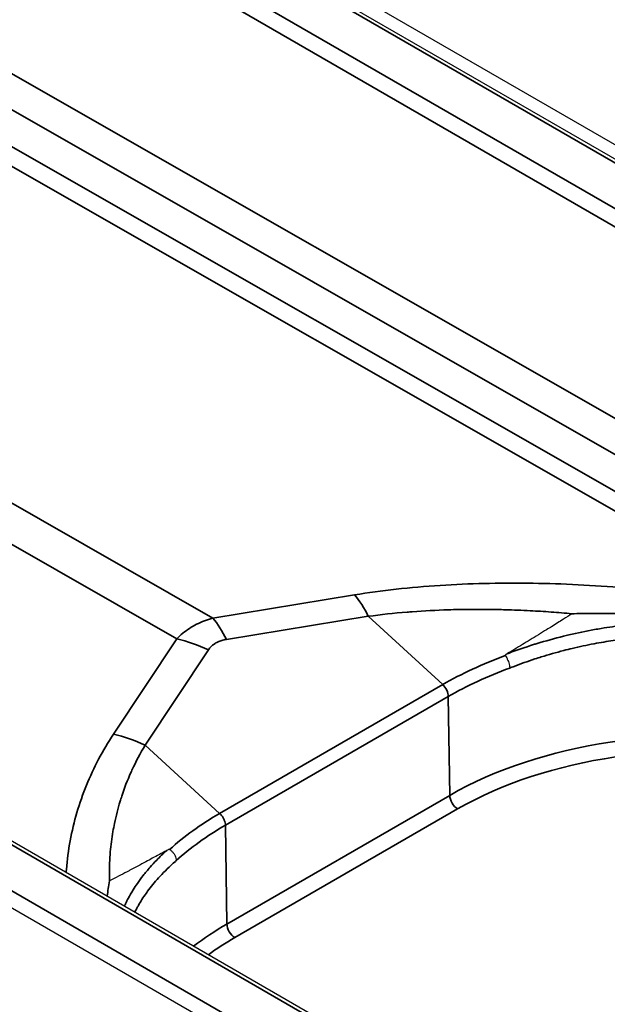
# Model space of a CAD drawing. Header units: millimetres. Extents: x -6858 to 6858, y -375 to 4365.
# Tile 39 of 97: x 2556 to 2569, y 1064 to 1086. Entities that reach past the tile are written whole.
import ezdxf

# ---------------------------------------------------------------- set-up
doc = ezdxf.new("R2010")
doc.units = ezdxf.units.MM
doc.header["$LTSCALE"] = 15
doc.layers.add('_Sichtbarkanten', color=7, linetype='Continuous', lineweight=25)
doc.layers.add('Sichtbar schmal (ISO)', color=7, linetype='Continuous', lineweight=35)

msp = doc.modelspace()

# ---------------------------------------------------------------- linework, layer by layer
at = {"layer": '_Sichtbarkanten'}
for p, q in [((2207.637, 1291.57), (2594.643, 1068.132)), ((2208.078, 1291.638), (2594.653, 1068.449)), ((2574.661, 1056.602), (2187.667, 1280.033)), ((2573.086, 1056.014), (2186.511, 1279.203)), ((2558.942, 1066.42), (2558.942, 1066.42))]:
    msp.add_line(p, q, dxfattribs=at)
for points, knots in [([(2568.385, 1072.557), (2568.323, 1072.517), (2568.26, 1072.476), (2568.195, 1072.435), (2568.108, 1072.38), (2568.02, 1072.324), (2567.93, 1072.268), (2567.893, 1072.245), (2567.856, 1072.223), (2567.819, 1072.2), (2567.698, 1072.124), (2567.573, 1072.048), (2567.447, 1071.971), (2567.334, 1071.902), (2567.22, 1071.833), (2567.104, 1071.763), (2567.05, 1071.73), (2566.996, 1071.697), (2566.942, 1071.664)], [0, 0, 0, 0, 0.141865, 0.141865, 0.141865, 0.333333, 0.333333, 0.333333, 0.411096, 0.411096, 0.411096, 0.666667, 0.666667, 0.666667, 0.894056, 0.894056, 0.894056, 1, 1, 1, 1]), ([(2566.942, 1071.664), (2566.939, 1071.662), (2566.936, 1071.661), (2566.934, 1071.659), (2566.931, 1071.658), (2566.929, 1071.656), (2566.927, 1071.655), (2566.925, 1071.653), (2566.922, 1071.652), (2566.92, 1071.65), (2566.918, 1071.649), (2566.916, 1071.647), (2566.915, 1071.646), (2566.913, 1071.645), (2566.911, 1071.643), (2566.909, 1071.642), (2566.908, 1071.641), (2566.906, 1071.639), (2566.905, 1071.638), (2566.903, 1071.637), (2566.902, 1071.636), (2566.901, 1071.634), (2566.899, 1071.633), (2566.898, 1071.632), (2566.897, 1071.63), (2566.896, 1071.629), (2566.895, 1071.628), (2566.894, 1071.627), (2566.894, 1071.625), (2566.893, 1071.624), (2566.893, 1071.623), (2566.893, 1071.622), (2566.893, 1071.62), (2566.894, 1071.619)], [0, 0, 0, 0, 0.0909091, 0.0909091, 0.0909091, 0.1818182, 0.1818182, 0.1818182, 0.2727273, 0.2727273, 0.2727273, 0.3636364, 0.3636364, 0.3636364, 0.4545455, 0.4545455, 0.4545455, 0.5454545, 0.5454545, 0.5454545, 0.6363636, 0.6363636, 0.6363636, 0.7272727, 0.7272727, 0.7272727, 0.8181818, 0.8181818, 0.8181818, 0.9090909, 0.9090909, 0.9090909, 1, 1, 1, 1]), ([(2566.894, 1071.619), (2566.905, 1071.604), (2566.916, 1071.588), (2566.925, 1071.57), (2566.935, 1071.552), (2566.944, 1071.534), (2566.952, 1071.514), (2566.96, 1071.495), (2566.967, 1071.475), (2566.973, 1071.455), (2566.979, 1071.435), (2566.984, 1071.415), (2566.987, 1071.396), (2566.99, 1071.377), (2566.992, 1071.359), (2566.992, 1071.342)], [0, 0, 0, 0, 0.2, 0.2, 0.2, 0.4, 0.4, 0.4, 0.6, 0.6, 0.6, 0.8, 0.8, 0.8, 1, 1, 1, 1]), ([(2559.315, 1067.26), (2559.203, 1067.2), (2559.095, 1067.141), (2558.99, 1067.084), (2558.942, 1067.058), (2558.895, 1067.032), (2558.848, 1067.007), (2558.724, 1066.939), (2558.605, 1066.876), (2558.49, 1066.815), (2558.468, 1066.804), (2558.447, 1066.792), (2558.426, 1066.781), (2558.294, 1066.712), (2558.167, 1066.647), (2558.044, 1066.586), (2558.04, 1066.584), (2558.037, 1066.582), (2558.033, 1066.58)], [0, 0, 0, 0, 0.228267, 0.228267, 0.228267, 0.333333, 0.333333, 0.333333, 0.614365, 0.614365, 0.614365, 0.666667, 0.666667, 0.666667, 0.990895, 0.990895, 0.990895, 1, 1, 1, 1]), ([(2559.379, 1067.28), (2559.379, 1067.281), (2559.378, 1067.281), (2559.378, 1067.281), (2559.377, 1067.281), (2559.376, 1067.282), (2559.375, 1067.282), (2559.371, 1067.282), (2559.368, 1067.282), (2559.359, 1067.28), (2559.35, 1067.277), (2559.333, 1067.27), (2559.323, 1067.265), (2559.315, 1067.26)], [-0.0171402, -0.0171402, -0.0171402, -0.0171402, -0.01678688, -0.01678688, -0.01641881, -0.01641881, -0.01559054, -0.01559054, -0.01351672, -0.01351672, -0.00777027, -0.00777027, -0.00000058, -0.00000058, -0.00000058, -0.00000058]), ([(2559.379, 1067.28), (2559.396, 1067.269), (2559.413, 1067.256), (2559.428, 1067.241), (2559.443, 1067.227), (2559.457, 1067.211), (2559.469, 1067.194), (2559.481, 1067.177), (2559.492, 1067.159), (2559.5, 1067.141), (2559.509, 1067.122), (2559.516, 1067.104), (2559.52, 1067.085), (2559.525, 1067.067), (2559.527, 1067.049), (2559.527, 1067.032)], [0, 0, 0, 0, 0.2, 0.2, 0.2, 0.4, 0.4, 0.4, 0.6, 0.6, 0.6, 0.8, 0.8, 0.8, 1, 1, 1, 1])]:
    msp.add_open_spline(points, degree=3, knots=knots, dxfattribs=at)
at = {"layer": 'Sichtbar schmal (ISO)'}
for p, q in [((2594.518, 1068.119), (2207.512, 1291.557)), ((2206.628, 1291.04), (2593.622, 1067.609)), ((2593.445, 1067.306), (2206.451, 1290.737)), ((2574.536, 1056.59), (2187.542, 1280.021)), ((2186.646, 1279.51), (2573.652, 1056.072)), ((2430.808, 1156.063), (2590.302, 1064.96)), ((2589.599, 1064.555), (2430.455, 1155.458)), ((2573.672, 1072.824), (2513.298, 1107.316)), ((2573.268, 1072.618), (2512.895, 1107.109)), ((2510.972, 1100.668), (2560.344, 1072.461)), ((2510.166, 1100.202), (2559.537, 1071.995)), ((2563.521, 1072.979), (2560.344, 1072.461)), ((2563.827, 1072.5), (2560.651, 1071.982)), ((2563.827, 1072.5), (2565.493, 1070.972)), ((2559.537, 1071.995), (2558.122, 1069.862)), ((2560.248, 1071.749), (2558.832, 1069.615)), ((2560.498, 1068.088), (2565.493, 1070.972)), ((2560.628, 1067.824), (2565.617, 1070.704)), ((2565.617, 1070.704), (2565.65, 1068.492)), ((2558.832, 1069.615), (2560.498, 1068.088)), ((2565.65, 1068.492), (2560.661, 1065.612)), ((2565.827, 1068.189), (2560.838, 1065.309)), ((2560.628, 1067.824), (2560.661, 1065.612)), ((2558.986, 1066.476), (2558.986, 1066.475))]:
    msp.add_line(p, q, dxfattribs=at)
for centre, major_axis, ratio, start_param, end_param in [((2563.328, 1070.829), (0.402, -2.467), 0.391017, 2.248721, 2.561217), ((2560.152, 1070.311), (0.402, -2.467), 0.391018, 2.24872, 2.561217), ((2559.748, 1070.079), (2.083, -1.382), 0.681186, 1.775228, 2.087724), ((2571.446, 1067.551), (-8.364, 0.083), 0.575426, 5.293642, 5.510107), ((2571.268, 1067.537), (7.992, 0.099), 0.568698, 2.128168, 2.349062), ((2565.442, 1070.804), (-0.121, 0.219), 0.578511, 3.955899, 5.222869), ((2571.267, 1065.249), (7.944, 0), 0.57735, 0.244066, 2.356194), ((2558.333, 1067.945), (2.083, -1.382), 0.681186, 1.775228, 2.087724), ((2571.267, 1065.048), (7.694, 0), 0.57735, 0.217725, 2.356194), ((2565.827, 1068.394), (-0.125, 0.217), 0.57735, 0.802851, 2.356194), ((2566.548, 1064.736), (-8.424, 0.071), 0.56581, 5.518326, 5.735011), ((2566.279, 1064.657), (7.992, 0.102), 0.568934, 2.348866, 2.569765), ((2566.279, 1062.369), (-7.944, 0), 0.57735, 5.497787, 5.64118), ((2560.838, 1065.513), (-0.125, 0.217), 0.57735, 0.802851, 2.356194), ((2566.279, 1062.168), (-7.694, 0), 0.57735, 5.497787, 5.613667)]:
    msp.add_ellipse(centre, major_axis=major_axis, ratio=ratio, start_param=start_param, end_param=end_param, dxfattribs=at)
for points, knots in [([(2573.268, 1072.618), (2573.013, 1072.668), (2572.74, 1072.719), (2572.447, 1072.77), (2572.154, 1072.82), (2571.842, 1072.87), (2571.513, 1072.917), (2571.185, 1072.964), (2570.841, 1073.008), (2570.492, 1073.047), (2570.142, 1073.086), (2569.787, 1073.12), (2569.436, 1073.148), (2569.085, 1073.176), (2568.736, 1073.197), (2568.395, 1073.213), (2568.054, 1073.228), (2567.719, 1073.237), (2567.393, 1073.241), (2567.066, 1073.245), (2566.747, 1073.243), (2566.422, 1073.235), (2566.097, 1073.227), (2565.767, 1073.213), (2565.435, 1073.191), (2565.104, 1073.17), (2564.772, 1073.141), (2564.451, 1073.106), (2564.131, 1073.07), (2563.822, 1073.028), (2563.521, 1072.979)], [0, 0, 0, 0, 0.1, 0.1, 0.1, 0.2, 0.2, 0.2, 0.3, 0.3, 0.3, 0.4, 0.4, 0.4, 0.5, 0.5, 0.5, 0.6, 0.6, 0.6, 0.7, 0.7, 0.7, 0.8, 0.8, 0.8, 0.9, 0.9, 0.9, 1, 1, 1, 1]), ([(2568.385, 1072.557), (2568.23, 1072.572), (2568.075, 1072.584), (2567.921, 1072.596), (2567.763, 1072.607), (2567.606, 1072.617), (2567.451, 1072.625), (2567.264, 1072.635), (2567.08, 1072.642), (2566.895, 1072.647), (2566.778, 1072.651), (2566.661, 1072.653), (2566.543, 1072.654), (2566.316, 1072.657), (2566.086, 1072.656), (2565.855, 1072.652), (2565.776, 1072.65), (2565.697, 1072.648), (2565.618, 1072.645), (2565.347, 1072.637), (2565.076, 1072.622), (2564.811, 1072.603), (2564.773, 1072.6), (2564.735, 1072.597), (2564.697, 1072.594), (2564.397, 1072.569), (2564.107, 1072.538), (2563.827, 1072.5)], [0, 0, 0, 0, 0.0986237, 0.0986237, 0.0986237, 0.2, 0.2, 0.2, 0.3224399, 0.3224399, 0.3224399, 0.4, 0.4, 0.4, 0.5490631, 0.5490631, 0.5490631, 0.6, 0.6, 0.6, 0.7746169, 0.7746169, 0.7746169, 0.8, 0.8, 0.8, 1, 1, 1, 1]), ([(2560.344, 1072.461), (2560.279, 1072.443), (2560.216, 1072.422), (2560.156, 1072.398), (2560.096, 1072.375), (2560.038, 1072.349), (2559.983, 1072.321), (2559.928, 1072.293), (2559.875, 1072.262), (2559.824, 1072.229), (2559.773, 1072.196), (2559.724, 1072.16), (2559.676, 1072.121), (2559.628, 1072.083), (2559.582, 1072.04), (2559.537, 1071.995)], [0.0000009, 0.0000009, 0.0000009, 0.0000009, 0.2, 0.2, 0.2, 0.4, 0.4, 0.4, 0.6, 0.6, 0.6, 0.8, 0.8, 0.8, 1, 1, 1, 1]), ([(2568.385, 1072.557), (2568.457, 1072.559), (2568.528, 1072.56), (2568.598, 1072.561), (2568.671, 1072.561), (2568.743, 1072.562), (2568.815, 1072.562), (2568.885, 1072.563), (2568.954, 1072.563), (2569.023, 1072.563), (2569.091, 1072.563), (2569.159, 1072.562), (2569.226, 1072.562), (2569.296, 1072.561), (2569.365, 1072.56), (2569.433, 1072.559), (2569.498, 1072.558), (2569.562, 1072.557), (2569.627, 1072.556), (2569.696, 1072.555), (2569.765, 1072.553), (2569.834, 1072.551), (2569.897, 1072.55), (2569.959, 1072.548), (2570.021, 1072.546), (2570.091, 1072.544), (2570.16, 1072.541), (2570.229, 1072.539), (2570.289, 1072.537), (2570.348, 1072.534), (2570.406, 1072.532), (2570.475, 1072.529), (2570.544, 1072.526), (2570.61, 1072.523), (2570.665, 1072.52), (2570.718, 1072.518), (2570.77, 1072.515), (2570.835, 1072.512), (2570.898, 1072.508), (2570.96, 1072.505), (2571.007, 1072.502), (2571.053, 1072.499), (2571.098, 1072.497), (2571.157, 1072.493), (2571.214, 1072.49), (2571.269, 1072.486), (2571.31, 1072.484), (2571.349, 1072.481), (2571.388, 1072.479), (2571.441, 1072.475), (2571.492, 1072.472), (2571.542, 1072.468), (2571.577, 1072.466), (2571.611, 1072.464), (2571.645, 1072.461), (2571.693, 1072.458), (2571.74, 1072.454), (2571.785, 1072.451), (2571.816, 1072.449), (2571.846, 1072.447), (2571.875, 1072.444), (2571.92, 1072.441), (2571.963, 1072.438), (2572.004, 1072.435), (2572.031, 1072.433), (2572.058, 1072.431), (2572.083, 1072.428), (2572.124, 1072.425), (2572.164, 1072.422), (2572.203, 1072.419), (2572.226, 1072.417), (2572.249, 1072.415), (2572.272, 1072.414), (2572.31, 1072.41), (2572.347, 1072.408), (2572.382, 1072.405), (2572.403, 1072.403), (2572.423, 1072.401), (2572.443, 1072.4), (2572.478, 1072.397), (2572.512, 1072.394), (2572.545, 1072.391), (2572.563, 1072.39), (2572.581, 1072.388), (2572.599, 1072.387), (2572.632, 1072.384), (2572.663, 1072.382), (2572.694, 1072.379), (2572.71, 1072.378), (2572.726, 1072.376), (2572.741, 1072.375), (2572.771, 1072.373), (2572.801, 1072.37), (2572.829, 1072.368), (2572.843, 1072.367), (2572.857, 1072.366), (2572.871, 1072.365), (2572.899, 1072.362), (2572.926, 1072.36), (2572.952, 1072.358), (2572.965, 1072.357), (2572.977, 1072.356), (2572.989, 1072.355), (2573.015, 1072.353), (2573.04, 1072.351), (2573.065, 1072.349), (2573.076, 1072.349), (2573.086, 1072.348), (2573.097, 1072.347), (2573.121, 1072.345), (2573.145, 1072.343), (2573.168, 1072.342), (2573.177, 1072.341), (2573.187, 1072.34), (2573.196, 1072.34), (2573.219, 1072.338), (2573.241, 1072.337), (2573.262, 1072.335), (2573.27, 1072.335), (2573.279, 1072.334), (2573.287, 1072.334), (2573.308, 1072.332), (2573.329, 1072.331), (2573.349, 1072.33), (2573.356, 1072.329), (2573.364, 1072.329), (2573.371, 1072.328), (2573.391, 1072.327), (2573.41, 1072.326), (2573.429, 1072.325), (2573.436, 1072.325), (2573.442, 1072.325), (2573.449, 1072.324), (2573.467, 1072.323), (2573.485, 1072.323), (2573.503, 1072.322), (2573.508, 1072.322), (2573.514, 1072.322), (2573.52, 1072.321), (2573.537, 1072.321), (2573.553, 1072.32), (2573.569, 1072.32), (2573.574, 1072.32), (2573.579, 1072.32), (2573.584, 1072.32), (2573.6, 1072.319), (2573.615, 1072.319), (2573.629, 1072.319), (2573.634, 1072.319), (2573.638, 1072.319), (2573.642, 1072.319), (2573.656, 1072.319), (2573.67, 1072.319), (2573.682, 1072.32), (2573.686, 1072.32), (2573.689, 1072.32), (2573.693, 1072.32), (2573.705, 1072.32), (2573.717, 1072.321), (2573.728, 1072.321), (2573.731, 1072.322), (2573.734, 1072.322), (2573.737, 1072.322), (2573.748, 1072.323), (2573.758, 1072.324), (2573.767, 1072.325), (2573.769, 1072.325), (2573.772, 1072.325), (2573.774, 1072.325), (2573.783, 1072.326), (2573.791, 1072.328), (2573.798, 1072.329), (2573.8, 1072.33), (2573.802, 1072.33), (2573.803, 1072.33), (2573.812, 1072.332), (2573.819, 1072.334), (2573.825, 1072.336), (2573.831, 1072.338), (2573.837, 1072.341), (2573.841, 1072.343), (2573.844, 1072.346), (2573.847, 1072.348), (2573.849, 1072.35), (2573.851, 1072.354), (2573.853, 1072.358), (2573.853, 1072.362), (2573.852, 1072.365), (2573.851, 1072.369), (2573.849, 1072.374), (2573.846, 1072.378), (2573.842, 1072.383), (2573.836, 1072.388), (2573.83, 1072.394), (2573.823, 1072.399), (2573.814, 1072.405), (2573.805, 1072.412), (2573.794, 1072.418), (2573.782, 1072.425), (2573.769, 1072.432), (2573.755, 1072.439), (2573.739, 1072.447), (2573.723, 1072.454), (2573.705, 1072.462), (2573.686, 1072.471), (2573.666, 1072.479), (2573.645, 1072.488), (2573.623, 1072.497), (2573.6, 1072.505), (2573.576, 1072.515), (2573.55, 1072.524), (2573.524, 1072.533), (2573.496, 1072.543), (2573.467, 1072.553), (2573.438, 1072.563), (2573.406, 1072.574), (2573.373, 1072.585), (2573.34, 1072.595), (2573.305, 1072.606), (2573.268, 1072.618)], [0, 0, 0, 0, 0.0111631, 0.0111631, 0.0111631, 0.0227273, 0.0227273, 0.0227273, 0.0341267, 0.0341267, 0.0341267, 0.0454545, 0.0454545, 0.0454545, 0.0571315, 0.0571315, 0.0571315, 0.0681818, 0.0681818, 0.0681818, 0.0801074, 0.0801074, 0.0801074, 0.0909091, 0.0909091, 0.0909091, 0.1031116, 0.1031116, 0.1031116, 0.1136364, 0.1136364, 0.1136364, 0.1261424, 0.1261424, 0.1261424, 0.1363636, 0.1363636, 0.1363636, 0.1491424, 0.1491424, 0.1491424, 0.1590909, 0.1590909, 0.1590909, 0.1721187, 0.1721187, 0.1721187, 0.1818182, 0.1818182, 0.1818182, 0.1951022, 0.1951022, 0.1951022, 0.2045455, 0.2045455, 0.2045455, 0.2181008, 0.2181008, 0.2181008, 0.2272727, 0.2272727, 0.2272727, 0.2411027, 0.2411027, 0.2411027, 0.25, 0.25, 0.25, 0.2640998, 0.2640998, 0.2640998, 0.2727273, 0.2727273, 0.2727273, 0.2870956, 0.2870956, 0.2870956, 0.2954545, 0.2954545, 0.2954545, 0.3100923, 0.3100923, 0.3100923, 0.3181818, 0.3181818, 0.3181818, 0.3330902, 0.3330902, 0.3330902, 0.3409091, 0.3409091, 0.3409091, 0.3560873, 0.3560873, 0.3560873, 0.3636364, 0.3636364, 0.3636364, 0.3790837, 0.3790837, 0.3790837, 0.3863636, 0.3863636, 0.3863636, 0.4020801, 0.4020801, 0.4020801, 0.4090909, 0.4090909, 0.4090909, 0.4250764, 0.4250764, 0.4250764, 0.4318182, 0.4318182, 0.4318182, 0.4480721, 0.4480721, 0.4480721, 0.4545455, 0.4545455, 0.4545455, 0.4710691, 0.4710691, 0.4710691, 0.4772727, 0.4772727, 0.4772727, 0.4940691, 0.4940691, 0.4940691, 0.5, 0.5, 0.5, 0.5170679, 0.5170679, 0.5170679, 0.5227273, 0.5227273, 0.5227273, 0.5400636, 0.5400636, 0.5400636, 0.5454545, 0.5454545, 0.5454545, 0.5630599, 0.5630599, 0.5630599, 0.5681818, 0.5681818, 0.5681818, 0.5860568, 0.5860568, 0.5860568, 0.5909091, 0.5909091, 0.5909091, 0.6090541, 0.6090541, 0.6090541, 0.6136364, 0.6136364, 0.6136364, 0.6320524, 0.6320524, 0.6320524, 0.6363636, 0.6363636, 0.6363636, 0.6550458, 0.6550458, 0.6550458, 0.6590909, 0.6590909, 0.6590909, 0.6818182, 0.6818182, 0.6818182, 0.7045455, 0.7045455, 0.7045455, 0.7240223, 0.7240223, 0.7240223, 0.75, 0.75, 0.75, 0.7727273, 0.7727273, 0.7727273, 0.7954545, 0.7954545, 0.7954545, 0.8181818, 0.8181818, 0.8181818, 0.8409091, 0.8409091, 0.8409091, 0.8636364, 0.8636364, 0.8636364, 0.8863636, 0.8863636, 0.8863636, 0.9090909, 0.9090909, 0.9090909, 0.9318182, 0.9318182, 0.9318182, 0.9545455, 0.9545455, 0.9545455, 0.9772727, 0.9772727, 0.9772727, 0.9999988, 0.9999988, 0.9999988, 0.9999988]), ([(2573.819, 1072.119), (2573.78, 1072.126), (2573.738, 1072.133), (2573.693, 1072.141), (2573.69, 1072.141), (2573.688, 1072.142), (2573.685, 1072.142), (2573.642, 1072.149), (2573.597, 1072.157), (2573.548, 1072.165), (2573.542, 1072.166), (2573.537, 1072.167), (2573.531, 1072.168), (2573.485, 1072.175), (2573.435, 1072.183), (2573.383, 1072.192), (2573.373, 1072.193), (2573.363, 1072.195), (2573.353, 1072.196), (2573.303, 1072.204), (2573.25, 1072.213), (2573.193, 1072.221), (2573.179, 1072.223), (2573.164, 1072.226), (2573.148, 1072.228), (2573.094, 1072.236), (2573.038, 1072.244), (2572.979, 1072.252), (2572.958, 1072.255), (2572.937, 1072.258), (2572.915, 1072.261), (2572.859, 1072.269), (2572.8, 1072.276), (2572.74, 1072.284), (2572.712, 1072.287), (2572.684, 1072.291), (2572.655, 1072.294), (2572.597, 1072.301), (2572.537, 1072.308), (2572.475, 1072.314), (2572.439, 1072.318), (2572.402, 1072.322), (2572.365, 1072.326), (2572.306, 1072.332), (2572.244, 1072.337), (2572.181, 1072.343), (2572.135, 1072.347), (2572.089, 1072.351), (2572.041, 1072.354), (2571.981, 1072.359), (2571.918, 1072.363), (2571.854, 1072.367), (2571.797, 1072.371), (2571.738, 1072.374), (2571.678, 1072.377), (2571.617, 1072.38), (2571.554, 1072.383), (2571.489, 1072.385), (2571.418, 1072.387), (2571.346, 1072.389), (2571.271, 1072.391), (2571.209, 1072.392), (2571.146, 1072.392), (2571.081, 1072.393), (2570.995, 1072.393), (2570.905, 1072.392), (2570.811, 1072.39), (2570.751, 1072.389), (2570.688, 1072.388), (2570.625, 1072.386), (2570.518, 1072.382), (2570.408, 1072.377), (2570.293, 1072.37), (2570.234, 1072.367), (2570.173, 1072.362), (2570.111, 1072.358), (2569.982, 1072.348), (2569.847, 1072.336), (2569.706, 1072.32), (2569.65, 1072.314), (2569.592, 1072.307), (2569.534, 1072.3), (2569.377, 1072.281), (2569.213, 1072.257), (2569.043, 1072.229), (2568.993, 1072.22), (2568.941, 1072.211), (2568.889, 1072.202), (2568.703, 1072.168), (2568.51, 1072.128), (2568.318, 1072.083), (2568.278, 1072.074), (2568.238, 1072.064), (2568.198, 1072.054), (2567.994, 1072.004), (2567.793, 1071.948), (2567.604, 1071.89), (2567.579, 1071.883), (2567.553, 1071.875), (2567.528, 1071.867), (2567.331, 1071.805), (2567.149, 1071.742), (2566.977, 1071.677), (2566.965, 1071.673), (2566.953, 1071.668), (2566.942, 1071.664)], [0, 0, 0, 0, 0.0555556, 0.0555556, 0.0555556, 0.058618, 0.058618, 0.058618, 0.1111111, 0.1111111, 0.1111111, 0.1172417, 0.1172417, 0.1172417, 0.1666667, 0.1666667, 0.1666667, 0.1758409, 0.1758409, 0.1758409, 0.2222222, 0.2222222, 0.2222222, 0.2344346, 0.2344346, 0.2344346, 0.2777778, 0.2777778, 0.2777778, 0.2930748, 0.2930748, 0.2930748, 0.3333333, 0.3333333, 0.3333333, 0.3516899, 0.3516899, 0.3516899, 0.3888889, 0.3888889, 0.3888889, 0.4102924, 0.4102924, 0.4102924, 0.4444444, 0.4444444, 0.4444444, 0.4689048, 0.4689048, 0.4689048, 0.5, 0.5, 0.5, 0.5275123, 0.5275123, 0.5275123, 0.5555556, 0.5555556, 0.5555556, 0.5861208, 0.5861208, 0.5861208, 0.6111111, 0.6111111, 0.6111111, 0.6447263, 0.6447263, 0.6447263, 0.6666667, 0.6666667, 0.6666667, 0.7033293, 0.7033293, 0.7033293, 0.7222222, 0.7222222, 0.7222222, 0.7619148, 0.7619148, 0.7619148, 0.7777778, 0.7777778, 0.7777778, 0.8205255, 0.8205255, 0.8205255, 0.8333333, 0.8333333, 0.8333333, 0.8792862, 0.8792862, 0.8792862, 0.8888889, 0.8888889, 0.8888889, 0.9378572, 0.9378572, 0.9378572, 0.9444444, 0.9444444, 0.9444444, 0.9964278, 0.9964278, 0.9964278, 1, 1, 1, 1]), ([(2560.651, 1071.982), (2560.615, 1071.976), (2560.581, 1071.968), (2560.549, 1071.959), (2560.548, 1071.958), (2560.546, 1071.958), (2560.544, 1071.957), (2560.515, 1071.948), (2560.487, 1071.938), (2560.462, 1071.926), (2560.458, 1071.925), (2560.455, 1071.924), (2560.452, 1071.922), (2560.427, 1071.91), (2560.403, 1071.897), (2560.381, 1071.882), (2560.378, 1071.88), (2560.375, 1071.878), (2560.372, 1071.876), (2560.349, 1071.86), (2560.328, 1071.842), (2560.308, 1071.822), (2560.307, 1071.821), (2560.306, 1071.82), (2560.304, 1071.819), (2560.284, 1071.798), (2560.265, 1071.774), (2560.248, 1071.749)], [0.0000017, 0.0000017, 0.0000017, 0.0000017, 0.1895703, 0.1895703, 0.1895703, 0.2, 0.2, 0.2, 0.3775271, 0.3775271, 0.3775271, 0.4, 0.4, 0.4, 0.5781196, 0.5781196, 0.5781196, 0.6, 0.6, 0.6, 0.7885926, 0.7885926, 0.7885926, 0.8, 0.8, 0.8, 1, 1, 1, 1]), ([(2573.743, 1071.781), (2573.704, 1071.788), (2573.662, 1071.796), (2573.617, 1071.804), (2573.615, 1071.805), (2573.613, 1071.805), (2573.611, 1071.805), (2573.568, 1071.813), (2573.523, 1071.822), (2573.474, 1071.83), (2573.47, 1071.831), (2573.465, 1071.832), (2573.46, 1071.833), (2573.413, 1071.842), (2573.364, 1071.85), (2573.312, 1071.86), (2573.303, 1071.861), (2573.295, 1071.863), (2573.286, 1071.864), (2573.236, 1071.873), (2573.182, 1071.882), (2573.126, 1071.892), (2573.113, 1071.894), (2573.1, 1071.896), (2573.087, 1071.898), (2573.032, 1071.907), (2572.975, 1071.916), (2572.915, 1071.925), (2572.897, 1071.928), (2572.879, 1071.931), (2572.861, 1071.933), (2572.803, 1071.942), (2572.743, 1071.951), (2572.68, 1071.959), (2572.657, 1071.962), (2572.633, 1071.966), (2572.608, 1071.969), (2572.548, 1071.977), (2572.485, 1071.985), (2572.42, 1071.992), (2572.39, 1071.996), (2572.359, 1071.999), (2572.327, 1072.003), (2572.264, 1072.01), (2572.199, 1072.017), (2572.131, 1072.023), (2572.092, 1072.027), (2572.053, 1072.03), (2572.012, 1072.034), (2571.947, 1072.039), (2571.879, 1072.045), (2571.809, 1072.049), (2571.761, 1072.053), (2571.711, 1072.056), (2571.66, 1072.059), (2571.592, 1072.063), (2571.522, 1072.066), (2571.45, 1072.069), (2571.39, 1072.071), (2571.327, 1072.074), (2571.264, 1072.075), (2571.194, 1072.077), (2571.122, 1072.078), (2571.048, 1072.078), (2570.973, 1072.079), (2570.897, 1072.079), (2570.817, 1072.078), (2570.746, 1072.077), (2570.672, 1072.075), (2570.597, 1072.072), (2570.505, 1072.07), (2570.411, 1072.065), (2570.313, 1072.06), (2570.24, 1072.056), (2570.166, 1072.051), (2570.089, 1072.045), (2569.978, 1072.036), (2569.862, 1072.026), (2569.742, 1072.013), (2569.669, 1072.005), (2569.594, 1071.996), (2569.518, 1071.986), (2569.383, 1071.969), (2569.243, 1071.948), (2569.098, 1071.924), (2569.026, 1071.912), (2568.954, 1071.899), (2568.88, 1071.885), (2568.72, 1071.854), (2568.556, 1071.82), (2568.393, 1071.781), (2568.329, 1071.766), (2568.266, 1071.75), (2568.203, 1071.734), (2568.03, 1071.689), (2567.861, 1071.641), (2567.7, 1071.591), (2567.651, 1071.576), (2567.603, 1071.56), (2567.556, 1071.545), (2567.39, 1071.491), (2567.236, 1071.436), (2567.091, 1071.38), (2567.058, 1071.367), (2567.025, 1071.355), (2566.992, 1071.342)], [0, 0, 0, 0, 0.0555556, 0.0555556, 0.0555556, 0.0582173, 0.0582173, 0.0582173, 0.1111111, 0.1111111, 0.1111111, 0.1164409, 0.1164409, 0.1164409, 0.1666667, 0.1666667, 0.1666667, 0.174643, 0.174643, 0.174643, 0.2222222, 0.2222222, 0.2222222, 0.2328385, 0.2328385, 0.2328385, 0.2777778, 0.2777778, 0.2777778, 0.2910746, 0.2910746, 0.2910746, 0.3333333, 0.3333333, 0.3333333, 0.3492931, 0.3492931, 0.3492931, 0.3888889, 0.3888889, 0.3888889, 0.4074983, 0.4074983, 0.4074983, 0.4444444, 0.4444444, 0.4444444, 0.4657121, 0.4657121, 0.4657121, 0.5, 0.5, 0.5, 0.5239218, 0.5239218, 0.5239218, 0.5555556, 0.5555556, 0.5555556, 0.5821324, 0.5821324, 0.5821324, 0.6111111, 0.6111111, 0.6111111, 0.6403406, 0.6403406, 0.6403406, 0.6666667, 0.6666667, 0.6666667, 0.6985439, 0.6985439, 0.6985439, 0.7222222, 0.7222222, 0.7222222, 0.756726, 0.756726, 0.756726, 0.7777778, 0.7777778, 0.7777778, 0.8148742, 0.8148742, 0.8148742, 0.8333333, 0.8333333, 0.8333333, 0.8732803, 0.8732803, 0.8732803, 0.8888889, 0.8888889, 0.8888889, 0.9315269, 0.9315269, 0.9315269, 0.9444444, 0.9444444, 0.9444444, 0.9896666, 0.9896666, 0.9896666, 1, 1, 1, 1]), ([(2558.122, 1069.862), (2558, 1069.678), (2557.888, 1069.49), (2557.788, 1069.299), (2557.687, 1069.109), (2557.597, 1068.916), (2557.516, 1068.718), (2557.436, 1068.52), (2557.364, 1068.316), (2557.303, 1068.108), (2557.242, 1067.901), (2557.192, 1067.69), (2557.152, 1067.477), (2557.113, 1067.264), (2557.084, 1067.049), (2557.067, 1066.831), (2557.065, 1066.809), (2557.063, 1066.786), (2557.061, 1066.763)], [0, 0, 0, 0, 0.1, 0.1, 0.1, 0.2, 0.2, 0.2, 0.3, 0.3, 0.3, 0.4, 0.4, 0.4, 0.5, 0.5, 0.5, 0.5104304, 0.5104304, 0.5104304, 0.5104304]), ([(2558.832, 1069.615), (2558.722, 1069.434), (2558.623, 1069.247), (2558.536, 1069.057), (2558.527, 1069.038), (2558.519, 1069.02), (2558.51, 1069.001), (2558.433, 1068.829), (2558.366, 1068.655), (2558.307, 1068.476), (2558.294, 1068.437), (2558.282, 1068.398), (2558.27, 1068.359), (2558.221, 1068.197), (2558.179, 1068.032), (2558.144, 1067.864), (2558.131, 1067.803), (2558.12, 1067.742), (2558.109, 1067.68), (2558.084, 1067.531), (2558.065, 1067.381), (2558.051, 1067.229), (2558.044, 1067.145), (2558.039, 1067.061), (2558.035, 1066.977), (2558.03, 1066.845), (2558.029, 1066.713), (2558.033, 1066.58)], [0, 0, 0, 0, 0.2, 0.2, 0.2, 0.2195918, 0.2195918, 0.2195918, 0.4, 0.4, 0.4, 0.4390213, 0.4390213, 0.4390213, 0.6, 0.6, 0.6, 0.6584906, 0.6584906, 0.6584906, 0.8, 0.8, 0.8, 0.87821, 0.87821, 0.87821, 1, 1, 1, 1]), ([(2560.628, 1067.824), (2560.628, 1067.841), (2560.625, 1067.86), (2560.621, 1067.878), (2560.617, 1067.897), (2560.611, 1067.916), (2560.603, 1067.936), (2560.6, 1067.944), (2560.596, 1067.953), (2560.591, 1067.962), (2560.586, 1067.972), (2560.581, 1067.982), (2560.575, 1067.992), (2560.565, 1068.01), (2560.553, 1068.027), (2560.54, 1068.044), (2560.527, 1068.06), (2560.512, 1068.074), (2560.498, 1068.088)], [0, 0, 0, 0, 0.2, 0.2, 0.2, 0.4, 0.4, 0.4, 0.4932343, 0.4932343, 0.4932343, 0.6, 0.6, 0.6, 0.8, 0.8, 0.8, 1, 1, 1, 1]), ([(2559.315, 1067.26), (2559.234, 1067.188), (2559.159, 1067.115), (2559.089, 1067.044), (2559.037, 1066.99), (2558.987, 1066.936), (2558.94, 1066.883), (2558.885, 1066.82), (2558.833, 1066.758), (2558.785, 1066.696), (2558.739, 1066.638), (2558.697, 1066.58), (2558.658, 1066.523), (2558.623, 1066.473), (2558.591, 1066.424), (2558.561, 1066.376), (2558.521, 1066.312), (2558.485, 1066.249), (2558.452, 1066.187), (2558.432, 1066.151), (2558.414, 1066.115), (2558.396, 1066.079), (2558.385, 1066.056), (2558.374, 1066.034), (2558.364, 1066.011)], [0.0000005, 0.0000005, 0.0000005, 0.0000005, 0.0284605, 0.0284605, 0.0284605, 0.05, 0.05, 0.05, 0.0755205, 0.0755205, 0.0755205, 0.1, 0.1, 0.1, 0.1214285, 0.1214285, 0.1214285, 0.15, 0.15, 0.15, 0.1669248, 0.1669248, 0.1669248, 0.1777205, 0.1777205, 0.1777205, 0.1777205]), ([(2559.527, 1067.032), (2559.52, 1067.026), (2559.514, 1067.02), (2559.507, 1067.014), (2559.379, 1066.902), (2559.266, 1066.791), (2559.165, 1066.682), (2559.154, 1066.671), (2559.144, 1066.66), (2559.133, 1066.648), (2559.04, 1066.545), (2558.958, 1066.444), (2558.886, 1066.345), (2558.874, 1066.329), (2558.863, 1066.313), (2558.852, 1066.298), (2558.786, 1066.205), (2558.729, 1066.116), (2558.68, 1066.029), (2558.668, 1066.009), (2558.657, 1065.99), (2558.647, 1065.97), (2558.629, 1065.939), (2558.613, 1065.907), (2558.597, 1065.876)], [0, 0, 0, 0, 0.0023618, 0.0023618, 0.0023618, 0.047619, 0.047619, 0.047619, 0.0523315, 0.0523315, 0.0523315, 0.0952381, 0.0952381, 0.0952381, 0.102207, 0.102207, 0.102207, 0.1428571, 0.1428571, 0.1428571, 0.1520846, 0.1520846, 0.1520846, 0.1669945, 0.1669945, 0.1669945, 0.1669945]), ([(2557.98, 1066.233), (2557.98, 1066.234), (2557.98, 1066.235), (2557.981, 1066.236), (2557.994, 1066.345), (2558.011, 1066.46), (2558.033, 1066.58)], [0.97654799, 0.97654799, 0.97654799, 0.97654799, 0.9767551, 0.9767551, 0.9767551, 0.99999999, 0.99999999, 0.99999999, 0.99999999])]:
    msp.add_open_spline(points, degree=3, knots=knots, dxfattribs=at)

doc.saveas('drawing.dxf')
